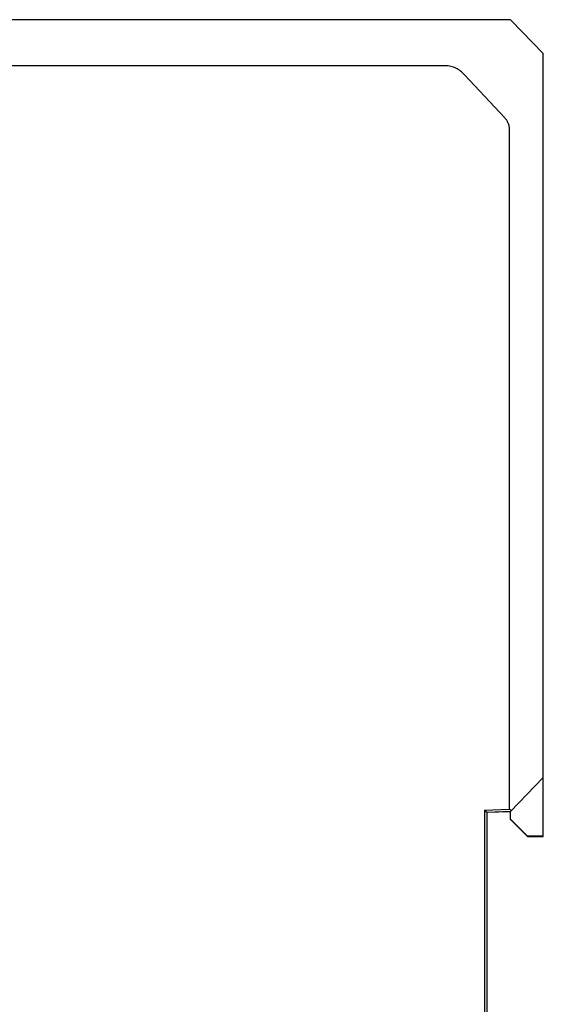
# Model space of a CAD drawing. Header units: millimetres. Extents: x -206 to 633, y -81 to 435.
# Tile 5 of 43: x -36 to 11, y 172 to 259. Entities that reach past the tile are written whole.
import ezdxf

# ---------------------------------------------------------------- set-up
doc = ezdxf.new("R2010")
doc.units = ezdxf.units.MM
doc.header["$LTSCALE"] = 23.1
doc.layers.add('06_ALL_SURFS', color=7, linetype='CONTINUOUS')

msp = doc.modelspace()

# ---------------------------------------------------------------- linework, layer by layer
at = {"layer": '06_ALL_SURFS', "color": 7}
for p, q in [((3.623, 258.898), (-54.509, 258.898)), ((7.626, 258.898), (3.623, 258.898)), ((10.612, 255.894), (7.77, 258.837)), ((10.612, 191.681), (10.612, 255.894)), ((7.701, 188.667), (10.612, 191.681)), ((10.612, 186.452), (10.612, 191.68)), ((5.412, 188.787), (5.612, 188.594)), ((5.511, 188.691), (5.533, 188.671)), ((5.612, 188.594), (7.701, 188.667)), ((7.701, 188.652), (7.708, 188.661)), ((7.708, 188.665), (7.708, 188.669)), ((7.711, 188.667), (7.711, 188.67)), ((7.711, 188.667), (7.711, 188.67)), ((5.597, 188.609), (5.605, 188.601)), ((5.61, 188.596), (5.612, 188.594)), ((7.701, 188.652), (5.612, 188.579)), ((5.612, 188.594), (5.612, 153.194)), ((7.717, 187.958), (7.717, 187.966)), ((7.717, 187.958), (7.717, 187.966)), ((9.218, 186.465), (7.717, 187.966)), ((7.717, 187.962), (9.218, 186.46)), ((7.717, 187.954), (7.717, 187.958)), ((9.218, 186.457), (7.717, 187.958)), ((7.717, 187.954), (9.218, 186.452)), ((10.612, 186.465), (9.218, 186.465)), ((9.218, 186.465), (9.218, 186.46)), ((10.612, 186.46), (9.218, 186.46)), ((9.218, 186.457), (10.612, 186.457)), ((9.218, 186.452), (9.218, 186.457)), ((9.218, 186.452), (10.612, 186.452))]:
    msp.add_line(p, q, dxfattribs=at)
at = {"layer": '06_ALL_SURFS', "color": 4}
for p, q in [((7.77, 258.837), (7.767, 258.836)), ((1.932, 254.819), (-54.288, 254.819)), ((7.19, 250.194), (3.623, 254.015)), ((7.626, 188.865), (7.626, 249.171)), ((5.412, 188.787), (7.626, 188.865)), ((5.412, 188.787), (5.412, 153.001))]:
    msp.add_line(p, q, dxfattribs=at)
at = {"layer": '06_ALL_SURFS', "color": 7}
for points in [[(5.412, 188.787), (5.438, 188.762), (5.464, 188.738), (5.488, 188.714)], [(5.553, 188.651), (5.57, 188.635), (5.585, 188.62)]]:
    msp.add_lwpolyline(points, dxfattribs=at)
for centre, radius, start, end in [((7.626, 258.698), 0.2, 44, 90), ((7.259, 188.243), 0.702, 43.27187, 44.06245)]:
    msp.add_arc(centre, radius, start, end, dxfattribs=at)
at = {"layer": '06_ALL_SURFS', "color": 4}
for points, knots in [([(3.623, 254.015), (3.513, 254.133), (3.276, 254.351), (2.936, 254.567), (2.641, 254.694), (2.41, 254.765), (2.173, 254.809), (2.012, 254.819), (1.932, 254.819)], [0, 0, 0, 0, 0.249878, 0.499678, 0.624733, 0.749789, 0.874916, 1, 1, 1, 1]), ([(7.626, 249.171), (7.626, 249.266), (7.605, 249.456), (7.515, 249.727), (7.375, 249.977), (7.255, 250.125), (7.19, 250.194)], [0, 0, 0, 0, 0.249917, 0.49987, 0.749899, 1, 1, 1, 1])]:
    msp.add_open_spline(points, degree=3, knots=knots, dxfattribs=at)
at = {"layer": '06_ALL_SURFS', "color": 7}
msp.add_open_spline([(7.626, 188.865), (7.65, 188.842), (7.685, 188.807), (7.731, 188.764), (7.753, 188.742), (7.763, 188.732)], degree=3, knots=[0, 0, 0, 0, 0.520594, 0.768895, 1, 1, 1, 1], dxfattribs=at)
for points in [[(7.717, 187.966), (7.717, 188.2), (7.711, 188.434), (7.711, 188.667)], [(7.717, 187.966), (7.716, 188.198), (7.711, 188.43), (7.711, 188.662)]]:
    msp.add_open_spline(points, degree=3, dxfattribs=at)

doc.saveas('drawing.dxf')
